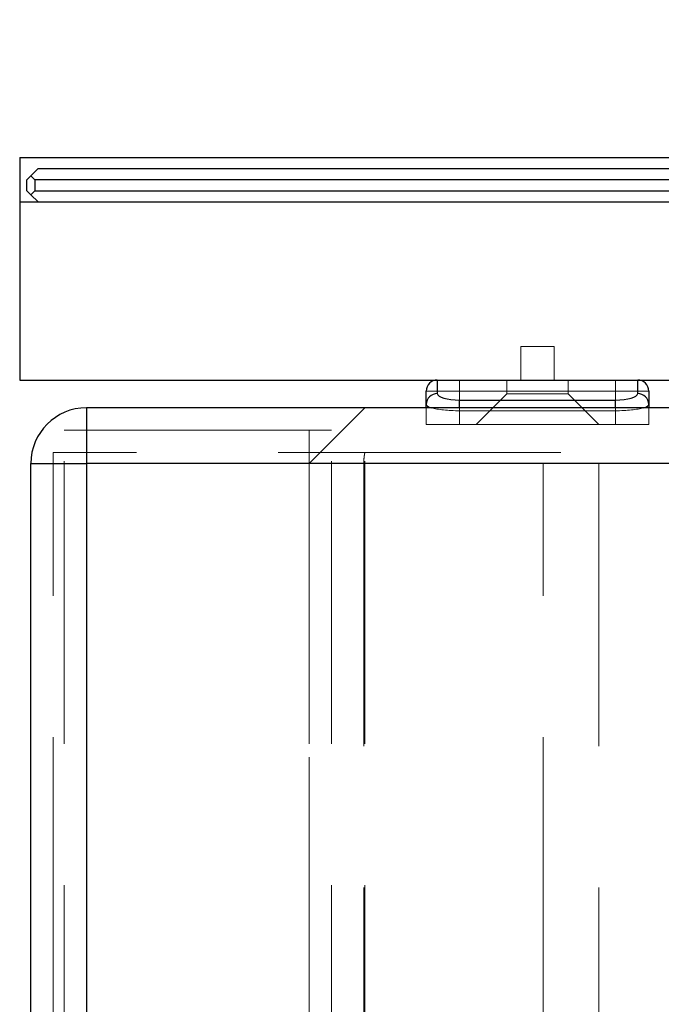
# Model space of a CAD drawing. Header units: millimetres. Extents: x 8 to 290, y 2 to 202.
# Tile 158 of 189: x 189.47 to 192.35, y 173.21 to 177.63. Entities that reach past the tile are written whole.
import ezdxf

# ---------------------------------------------------------------- set-up
doc = ezdxf.new("R2010")
doc.units = ezdxf.units.MM
doc.linetypes.add('HIDDEN', pattern=[1.905, 1.27, -0.635])
doc.styles.add('SLDTEXTSTYLE2', font='TXT', dxfattribs={"width": 0.605})
doc.dimstyles.new('SLDDIMSTYLE1', dxfattribs={"dimtxt": 3.595646, "dimasz": 3, "dimexe": 0, "dimexo": 0.0625, "dimgap": 0.898912, "dimtad": 1, "dimlfac": 20, "dimrnd": 1e-09, "dimzin": 12, "dimdsep": 46, "dimtxsty": 'SLDTEXTSTYLE2', "dimsah": 1, "dimcen": 0.09, "dimadec": 0, "dimazin": 3, "dimtfac": 1, "dimtofl": 0, "dimtmove": 0, "dimatfit": 3, "dimfxl": 1, "dimfrac": 2, "dimtolj": 1, "dimtzin": 12, "dimarcsym": 0})

# ---------------------------------------------------------------- blocks, each defined once
blk = doc.blocks.new('_D_8')
at = {"color": 7, "linetype": 'Continuous', "lineweight": 0}
for p, q in [((189.4725, 177.8108), (189.4725, 188.0108)), ((239.1725, 177.8108), (239.1725, 188.0108)), ((189.4725, 187.0108), (239.1725, 187.0108))]:
    blk.add_line(p, q, dxfattribs=at)
at = {"color": 7, "linetype": 'Continuous', "lineweight": 18}
for points in [[(189.4725, 187.0108), (192.4725, 186.2608), (192.4725, 187.7608)], [(239.1725, 187.0108), (236.1725, 187.7608), (236.1725, 186.2608)]]:
    blk.add_solid(points, dxfattribs=at)
at = {"color": 7, "linetype": 'Continuous', "lineweight": 18, "insert": (210.2067, 191.7858), "char_height": 3.70417, "attachment_point": 1, "style": 'SLDTEXTSTYLE2'}
blk.add_mtext('994', dxfattribs=at)

msp = doc.modelspace()

# ---------------------------------------------------------------- linework, layer by layer
at = {"color": 7, "linetype": 'Continuous', "lineweight": 25}
for p, q in [((189.47247, 177.01084), (189.47247, 176.81084)), ((189.47247, 177.01084), (214.31247, 177.01084)), ((189.52247, 176.92834), (189.55497, 176.96084)), ((189.55497, 176.96084), (239.08997, 176.96084)), ((189.52247, 176.92834), (189.50497, 176.91084)), ((189.53997, 176.91084), (189.52247, 176.92834)), ((189.50497, 176.86084), (189.50497, 176.91084)), ((239.10497, 176.91084), (189.53997, 176.91084)), ((189.53997, 176.91084), (189.53997, 176.86084)), ((189.50497, 176.86084), (189.52247, 176.84334)), ((189.52247, 176.84334), (189.53997, 176.86084)), ((189.55497, 176.81084), (189.52247, 176.84334)), ((189.53997, 176.86084), (239.10497, 176.86084)), ((189.47247, 176.81084), (189.47247, 176.01084)), ((189.47247, 176.81084), (239.17247, 176.81084)), ((189.47247, 176.01084), (239.17247, 176.01084)), ((191.34747, 176.01084), (191.34747, 175.94954)), ((192.24747, 175.94954), (192.24747, 176.01084)), ((191.29747, 175.90147), (191.29747, 175.96084)), ((192.29747, 175.96084), (192.29747, 175.90147)), ((191.29747, 175.88584), (191.29747, 175.90147)), ((191.44747, 175.92086), (192.14747, 175.92086)), ((191.44747, 175.88584), (191.44747, 175.92086)), ((192.14747, 175.88584), (192.14747, 175.92086)), ((192.29747, 175.90147), (192.29747, 175.88584)), ((189.77247, 175.88584), (189.77247, 175.63584)), ((237.62247, 175.88584), (189.77247, 175.88584)), ((189.52247, 175.63584), (189.77247, 175.63584)), ((189.52247, 172.88584), (189.52247, 175.63584)), ((189.77247, 175.63584), (189.77247, 173.13584)), ((237.87247, 175.63584), (189.77247, 175.63584))]:
    msp.add_line(p, q, dxfattribs=at)
at = {"color": 7, "linetype": 'HIDDEN', "lineweight": 18}
for p, q in [((191.87247, 176.16084), (191.72247, 176.16084)), ((191.72247, 176.16084), (191.72247, 176.01084)), ((191.87247, 176.01084), (191.87247, 176.16084)), ((191.44747, 176.01084), (191.44747, 175.96084)), ((191.65997, 176.01084), (191.65997, 175.94834)), ((191.93497, 175.94834), (191.93497, 176.01084)), ((192.14747, 176.01084), (192.14747, 175.96084)), ((191.29747, 175.96084), (191.44747, 175.96084)), ((191.44747, 175.81084), (191.44747, 175.96084)), ((191.44747, 175.96084), (192.14747, 175.96084)), ((191.65997, 175.94834), (191.52247, 175.81084)), ((191.93497, 175.94834), (191.65997, 175.94834)), ((192.07247, 175.81084), (191.93497, 175.94834)), ((192.14747, 175.96084), (192.29747, 175.96084)), ((192.14747, 175.96084), (192.14747, 175.81084)), ((189.77247, 175.63584), (189.77247, 175.88584)), ((189.77247, 175.88584), (189.77247, 175.63584)), ((189.77247, 175.63584), (189.77247, 175.88584)), ((191.02247, 175.88584), (190.77247, 175.63584)), ((191.02247, 140.08584), (191.02247, 175.88584)), ((191.29747, 175.81084), (191.29747, 175.88584)), ((191.44747, 175.8728), (191.44747, 175.88584)), ((191.44747, 175.8728), (191.44747, 175.81084)), ((192.14747, 175.8728), (191.44747, 175.8728)), ((192.14747, 175.8728), (192.14747, 175.88584)), ((192.14747, 175.81084), (192.14747, 175.8728)), ((192.29747, 175.88584), (192.29747, 175.81084)), ((191.44747, 175.81084), (191.29747, 175.81084)), ((192.14747, 175.81084), (191.44747, 175.81084)), ((192.29747, 175.81084), (192.14747, 175.81084)), ((189.67247, 140.08584), (189.67247, 175.78584)), ((189.77247, 175.78584), (189.67247, 175.78584)), ((190.77247, 175.78584), (189.77247, 175.78584)), ((189.77247, 140.08584), (189.77247, 175.78584)), ((189.77247, 140.66084), (189.77247, 175.78584)), ((190.77247, 140.08584), (190.77247, 175.78584)), ((190.87247, 175.78584), (190.77247, 175.78584)), ((190.77247, 140.66084), (190.77247, 175.78584)), ((190.87247, 140.08584), (190.87247, 175.78584)), ((237.62247, 175.68584), (189.62247, 175.68584)), ((189.62247, 175.63584), (189.62247, 175.68584)), ((189.77247, 175.63584), (189.52247, 175.63584)), ((189.52247, 175.63584), (189.77247, 175.63584)), ((189.77247, 175.63584), (189.52247, 175.63584)), ((237.62752, 175.63584), (189.62247, 175.63584)), ((189.62247, 173.13584), (189.62247, 175.63584)), ((192.07247, 175.63584), (189.62247, 175.63584)), ((190.77247, 175.63584), (189.77247, 175.63584)), ((189.77247, 140.08584), (189.77247, 175.63584)), ((189.77247, 173.13584), (189.77247, 175.63584)), ((189.77247, 140.66084), (189.77247, 175.63584)), ((192.07247, 175.63584), (189.77247, 175.63584)), ((190.77247, 140.08584), (190.77247, 175.63584)), ((190.77247, 175.63584), (191.82247, 175.63584)), ((191.01742, 175.63584), (191.01742, 173.13584)), ((191.01742, 175.63584), (191.82247, 175.63584)), ((191.02247, 175.63584), (192.07247, 175.63584)), ((191.82247, 173.13584), (191.82247, 175.63584)), ((192.07247, 175.63584), (191.82247, 175.63584)), ((192.07247, 175.63584), (192.07247, 173.13584)), ((192.07247, 175.63584), (236.82247, 175.63584))]:
    msp.add_line(p, q, dxfattribs=at)
at = {"color": 7, "linetype": 'Continuous', "lineweight": 25}
for centre, radius, start, end in [((191.34747, 175.96084), 0.05, 90, 180), ((192.24747, 175.96084), 0.05, 0, 90), ((191.34652, 175.90048), 0.04906, 88.89081, 178.8461), ((192.24842, 175.90048), 0.04906, 1.1539, 91.10919), ((189.77247, 175.63584), 0.25, 90, 180)]:
    msp.add_arc(centre, radius, start, end, dxfattribs=at)
for centre, major_axis, ratio, start_param, end_param in [((191.44747, 175.94954), (0.1, 0), 0.2867454, 3.1415927, 4.712389), ((192.14747, 175.94954), (0.1, 0), 0.2867454, 4.712389, 6.2831853), ((191.44747, 175.90147), (0.15, 0), 0.1911636, 3.1415927, 3.7183282), ((192.14747, 175.90147), (0.15, 0), 0.1911636, 5.7064498, 6.2831853)]:
    msp.add_ellipse(centre, major_axis=major_axis, ratio=ratio, start_param=start_param, end_param=end_param, dxfattribs=at)
at = {"color": 7, "linetype": 'HIDDEN', "lineweight": 18}
for centre, start_param, end_param in [((191.44747, 175.90147), 3.7183282, 4.712389), ((192.14747, 175.90147), 4.712389, 5.7064498)]:
    msp.add_ellipse(centre, major_axis=(0.15, 0), ratio=0.1911636, start_param=start_param, end_param=end_param, dxfattribs=at)
msp.add_open_spline([(191.02247, 175.68584), (191.02236, 175.6853), (191.02213, 175.68421), (191.02058, 175.67578), (191.01882, 175.66329), (191.0176, 175.64914), (191.01747, 175.63966), (191.01742, 175.63584)], degree=3, knots=[0, 0, 0, 0, 0.21180297, 0.42350775, 0.63777778, 0.85395894, 1, 1, 1, 1], dxfattribs=at)

# ---------------------------------------------------------------- dimensions: what is measured, and where the dimension line sits
at = {"color": 7, "linetype": 'Continuous', "lineweight": 18}
dim = msp.add_linear_dim(base=(239.17247, 187.01084), p1=(189.47247, 176.81084), p2=(239.17247, 176.81084), dimstyle='SLDDIMSTYLE1', dxfattribs=at)
dim.commit()
dim.dimension.update_dxf_attribs({"geometry": '_D_8', "text_midpoint": (214.32247, 187.01084), "dimtype": 160})

doc.saveas('drawing.dxf')
